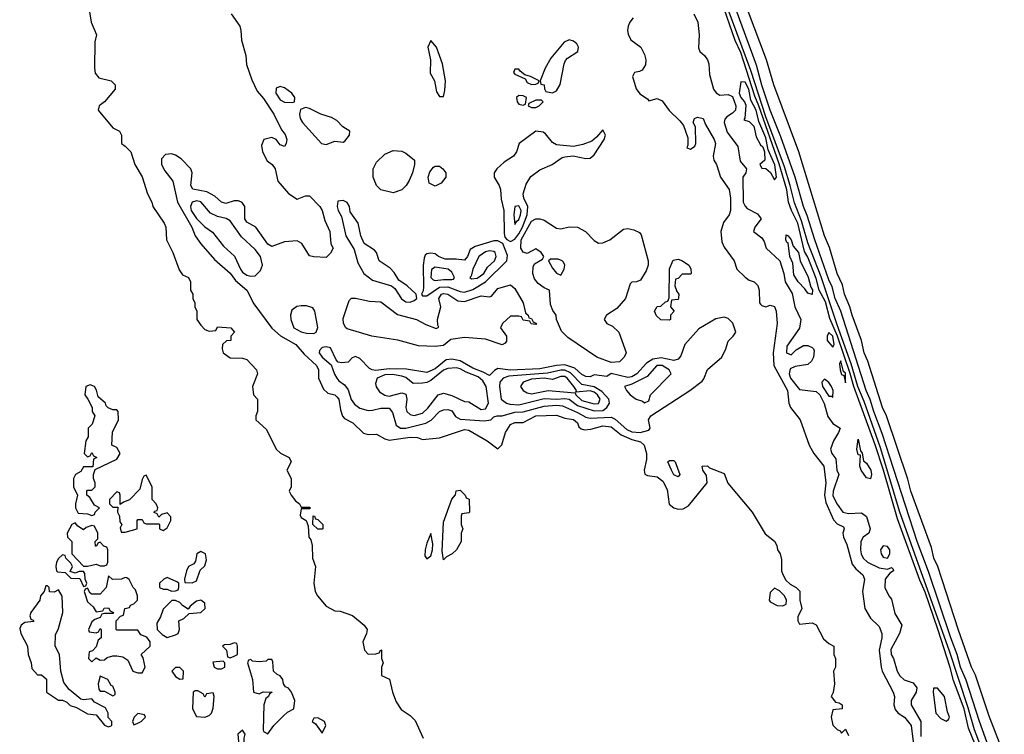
# Model space of a CAD drawing. Header units: inches. Extents: x 2789275 to 2951659, y 860290 to 1033804.
# Tile 236 of 256: x 2942385 to 2947088, y 931029 to 934442. Entities that reach past the tile are written whole.
import ezdxf

# ---------------------------------------------------------------- set-up
doc = ezdxf.new("R2010")
doc.units = ezdxf.units.IN
doc.header["$MEASUREMENT"] = 0
doc.layers.add('C9943', color=7, linetype='Continuous')

msp = doc.modelspace()

# ---------------------------------------------------------------- linework, layer by layer
at = {"layer": 'C9943', "color": 2}
for points, elevation in [([(2947026.6, 930930), (2946970, 931089.2), (2946906.9, 931286.9), (2946878.5, 931350), (2946863.5, 931410), (2946832.4, 931490), (2946727, 931807), (2946672.8, 931950), (2946504.6, 932464.6), (2946464.5, 932570), (2946448.2, 932628.2), (2946428.8, 932670), (2946307.2, 933050), (2946281, 933110), (2946265.9, 933165.9), (2946250, 933199.3), (2946182.6, 933390), (2946146.9, 933506.9), (2946128.5, 933550), (2946089.8, 933689.8), (2946021.5, 933881.5), (2945970, 934009.2), (2945930, 934129.2), (2945904.8, 934224.8), (2945630.9, 934970.9)], 6), ([(2946950, 930979.6), (2946917.5, 931057.5), (2946897.1, 931150), (2946845.3, 931285.3), (2946830, 931347.6), (2946771.2, 931531.2), (2946710, 931706.9), (2946684.3, 931764.3), (2946577.7, 932057.7), (2946511.3, 932290), (2946471.6, 932411.6), (2946369, 932689), (2946352.4, 932752.4), (2946290.9, 932930.9), (2946255, 933015), (2946234.3, 933094.3), (2946203.5, 933150), (2946190, 933206), (2946150, 933307), (2946133.8, 933333.8), (2946102.7, 933470), (2946072.1, 933530), (2946057.7, 933570), (2946050, 933629.4), (2946013.3, 933753.3), (2945916.6, 934030), (2945896.2, 934076.2), (2945830, 934284.4), (2945802.2, 934342.2), (2945737.6, 934530)], 14), ([(2946975.3, 930975.3), (2946945.3, 931050), (2946915.6, 931155.6), (2946824.9, 931430), (2946589.9, 932089.9), (2946496.3, 932396.3), (2946418.4, 932618.4), (2946388.9, 932690), (2946357.3, 932797.3), (2946290, 932983.5), (2946214.1, 933214.1), (2946150, 933376.3), (2946120.3, 933480.3), (2946086.3, 933566.3), (2946066.1, 933650), (2946038.1, 933738.1), (2945950, 933977.7), (2945878.3, 934198.3), (2945769.9, 934489.9)], 10), ([(2947088.4, 930930), (2947016, 931116), (2946950.7, 931310.7), (2946932.4, 931350), (2946870, 931526), (2946771, 931830), (2946752.4, 931870), (2946740.5, 931920.5), (2946642.2, 932190), (2946627, 932247), (2946525.7, 932550), (2946506, 932590), (2946436.4, 932810), (2946419.1, 932850), (2946405.7, 932910), (2946361, 933030), (2946350.8, 933070.8), (2946324.7, 933130), (2946315.5, 933175.5), (2946289.7, 933230), (2946254, 933354), (2946229.7, 933410), (2946107.1, 933810), (2945988.3, 934130), (2945952.6, 934250), (2945861.1, 934490)], 2), ([(2942718.8, 934478.8), (2942727.3, 934430), (2942752, 934370), (2942744.9, 934335.1), (2942743, 934210), (2942746.6, 934186.6), (2942764.1, 934164.1), (2942822, 934150), (2942841, 934130), (2942841, 934110), (2942790.5, 934049.5), (2942764.7, 934030), (2942761, 934010), (2942830, 933924.7), (2942862, 933910), (2942871.3, 933890), (2942872, 933850), (2942890, 933838), (2942916, 933810), (2942934.8, 933750), (2942970.7, 933690.7), (2942996, 933610), (2943016, 933570), (2943021, 933550), (2943074.8, 933470), (2943082.8, 933450), (2943086.8, 933390), (2943116.3, 933330), (2943147.1, 933247.1), (2943162.8, 933222.8), (2943192, 933210), (2943202, 933190), (2943202, 933150), (2943212, 933130), (2943212, 933110), (2943222, 933090), (2943222, 933070), (2943232, 933050), (2943232, 933010), (2943250, 932982), (2943270, 932962), (2943290, 932954), (2943322, 932958), (2943330, 932974), (2943394, 932970), (2943411.3, 932948.7), (2943394, 932930), (2943394, 932910), (2943372.7, 932907.3), (2943354, 932890), (2943352, 932870), (2943358, 932850), (2943390, 932826), (2943450, 932824.7), (2943470, 932818), (2943516, 932770), (2943521, 932750), (2943498, 932690), (2943502, 932650), (2943522, 932630), (2943522, 932570), (2943514, 932550), (2943514, 932530), (2943563.6, 932483.6), (2943610.9, 932390.9), (2943631.1, 932371.1), (2943672, 932350), (2943682, 932330), (2943662, 932290), (2943682, 932250), (2943682, 932210), (2943672, 932190), (2943682, 932170), (2943703.5, 932143.5), (2943722, 932130), (2943730, 932114), (2943770, 932114), (2943774, 932110), (2943770, 932106), (2943730, 932106), (2943725.4, 932074.6), (2943730, 932064.7), (2943754, 932050), (2943763.6, 932023.6), (2943766.8, 931970), (2943776.8, 931956.8), (2943782.8, 931930), (2943784, 931870), (2943798, 931830), (2943790.8, 931750), (2943797.3, 931710), (2943807.3, 931690), (2943850, 931641), (2943890, 931618), (2943916.9, 931616.9), (2943975.3, 931595.3), (2944031.3, 931550), (2944044.7, 931530), (2944042, 931510), (2944024.7, 931470), (2944032, 931430), (2944050, 931412), (2944087.3, 931412.7), (2944102, 931418), (2944110, 931432), (2944114, 931430), (2944114, 931390), (2944122, 931370), (2944114, 931350), (2944114, 931310), (2944151.6, 931291.6), (2944166, 931230), (2944183.5, 931183.5), (2944207.3, 931147.3), (2944250, 931118), (2944274, 931094), (2944312, 931010)], 2), ([(2943396, 934470), (2943436.3, 934410), (2943442, 934390), (2943444.1, 934344.1), (2943466, 934270), (2943468.3, 934228.3), (2943494.6, 934154.6), (2943519.8, 934099.8), (2943550, 934064.7), (2943599.1, 933990), (2943636.3, 933916.3), (2943653.2, 933893.2), (2943661, 933870), (2943658.8, 933850), (2943650, 933835.3), (2943630, 933844), (2943610, 933868.7), (2943590, 933879), (2943552, 933870), (2943539.8, 933840.2), (2943544.9, 933810), (2943567.2, 933767.2), (2943591, 933750), (2943606, 933730), (2943619.1, 933670), (2943670, 933611), (2943710, 933584.7), (2943750, 933601), (2943770, 933601), (2943819.1, 933550), (2943830.5, 933530), (2943842.8, 933482.8), (2943866.8, 933430), (2943871.3, 933371.3), (2943882, 933350), (2943870, 933326), (2943850, 933306), (2943790, 933308.7), (2943770, 933314), (2943732.9, 933372.9), (2943710, 933385.2), (2943650, 933380.7), (2943590, 933359), (2943570, 933369), (2943514, 933450), (2943470, 933474), (2943460.9, 933490), (2943461.6, 933550), (2943448.2, 933568.2), (2943430, 933575.8), (2943410, 933576.3), (2943370, 933564.5), (2943350, 933569.4), (2943318, 933598), (2943278.7, 933618.7), (2943212.9, 933632.9), (2943202.7, 933650), (2943209.2, 933710), (2943202.7, 933730), (2943156.9, 933776.9), (2943130, 933794.5), (2943110, 933800.9), (2943081.6, 933798.4), (2943063, 933777), (2943062.4, 933750), (2943079.2, 933719.2), (2943116.4, 933670), (2943139.3, 933570), (2943208.2, 933450), (2943223, 933410), (2943250, 933370.8), (2943315.8, 933295.8), (2943390, 933230.5), (2943416.7, 933196.7), (2943470.5, 933150), (2943503.9, 933083.9), (2943589, 932969), (2943631.4, 932931.4), (2943704.9, 932890), (2943744.3, 932844.3), (2943803, 932790), (2943812.2, 932770), (2943812.4, 932730), (2943836.5, 932676.5), (2943857.6, 932657.6), (2943890, 932650.4), (2943900.9, 932640.9), (2943910.3, 932630), (2943917.6, 932577.6), (2943928.1, 932548.1), (2943937.5, 932537.5), (2943976.1, 932516.1), (2944027.5, 932467.5), (2944050, 932461), (2944090, 932462.8), (2944130, 932439.1), (2944150, 932434), (2944250, 932448.2), (2944285.5, 932445.5), (2944310, 932436.3), (2944390, 932444.4), (2944510, 932484.9), (2944530, 932481.5), (2944550, 932470.2), (2944618.8, 932430), (2944670, 932392), (2944688.9, 932411.1), (2944705.1, 932470), (2944730, 932507.7), (2944750, 932518.4), (2944790, 932518.4), (2944850, 932550.2), (2944950, 932553.4), (2944990, 932538.4), (2945030, 932532.9), (2945050, 932516.3), (2945056.8, 932496.8), (2945067.1, 932487.1), (2945082.5, 932482.5), (2945114.2, 932485.8), (2945170, 932501.5), (2945210, 932497.3), (2945258.2, 932458.2), (2945310, 932436.2), (2945350, 932425.3), (2945368.8, 932410), (2945379.6, 932370), (2945378.7, 932341.3), (2945367.7, 932290), (2945371.1, 932271.1), (2945384, 932264), (2945430, 932259.1), (2945458, 932238), (2945478.3, 932198.3), (2945488.3, 932128.3), (2945510, 932110.7), (2945530, 932104), (2945554.8, 932105.2), (2945580.1, 932119.9), (2945669, 932230), (2945665.2, 932265.2), (2945648.7, 932290), (2945646, 932310), (2945670, 932311.3), (2945681, 932301), (2945750, 932274), (2945767.5, 932227.5), (2945884, 932090), (2945946.4, 931986.4), (2945991.3, 931951.3), (2946002, 931930), (2946004.7, 931910), (2946018, 931890), (2946023.6, 931863.6), (2946024.7, 931810), (2946031.1, 931791.1), (2946045.4, 931765.4), (2946065.4, 931745.4), (2946094, 931730), (2946111.6, 931711.6), (2946111.3, 931670), (2946122, 931630), (2946102, 931590), (2946102, 931570), (2946110, 931554), (2946170, 931561), (2946190, 931552), (2946224.5, 931484.5), (2946250, 931462), (2946274, 931450), (2946274, 931410), (2946282, 931390), (2946282, 931350), (2946272, 931330), (2946278, 931270), (2946271.6, 931228.4), (2946262, 931210), (2946282, 931182), (2946299.6, 931179.6), (2946314, 931170), (2946314, 931150), (2946270, 931146), (2946260.7, 931110), (2946270, 931072), (2946290, 931051.3), (2946304.7, 931044.7), (2946310, 931034), (2946330, 931054), (2946343.6, 931023.6)], 6), ([(2945315.8, 934450), (2945300.4, 934430), (2945292, 934410), (2945288.4, 934390), (2945291.8, 934371.8), (2945305.1, 934345.1), (2945353, 934310), (2945370, 934276), (2945375.5, 934250), (2945374.4, 934225.6), (2945358.8, 934201.2), (2945346, 934194), (2945322, 934190), (2945312, 934170), (2945330, 934112), (2945347.1, 934087.1), (2945383.6, 934063.6), (2945390, 934054), (2945430, 934064.7), (2945453.7, 934053.7), (2945487.9, 934007.9), (2945539.1, 933959.1), (2945556.8, 933936.8), (2945577.5, 933877.5), (2945577.3, 933842.7), (2945572, 933830), (2945590, 933824), (2945610, 933838), (2945615.1, 933850), (2945613.2, 933930), (2945602, 933950), (2945608, 933970), (2945623.7, 933976.3), (2945650.3, 933970.3), (2945661.7, 933941.7), (2945702.4, 933870), (2945708.2, 933850), (2945697, 933790), (2945701.3, 933770), (2945713.7, 933750), (2945733.4, 933690), (2945774.9, 933630), (2945780.9, 933590), (2945781.1, 933530), (2945773.7, 933510), (2945746.7, 933473.3), (2945734, 933430), (2945739.9, 933379.9), (2945750, 933354.8), (2945798, 933290), (2945811.3, 933250), (2945850, 933211.3), (2945870, 933198), (2945894, 933190), (2945911.6, 933171.6), (2945918, 933150), (2945918.8, 933090), (2945923.4, 933083.4), (2945930, 933076), (2945950, 933071), (2945970, 933078), (2945990, 933072), (2945998.8, 933050), (2946004, 932990), (2945984.6, 932850), (2945987, 932790), (2946053.4, 932670), (2946059.5, 932610), (2946067, 932590), (2946113.4, 932530), (2946155.8, 932410), (2946178.9, 932370), (2946226, 932310), (2946236, 932230), (2946230.2, 932170), (2946236.4, 932136.4), (2946272.4, 932052.4), (2946290, 932034.4), (2946319.8, 932019.8), (2946322.8, 932010), (2946317.1, 931990), (2946320.3, 931970), (2946335.8, 931935.8), (2946362, 931842), (2946378.5, 931818.5), (2946413, 931790), (2946420.5, 931770), (2946410.5, 931710), (2946422.4, 931630), (2946450, 931582.8), (2946490, 931544), (2946503.1, 931510), (2946503.1, 931490), (2946490.3, 931430), (2946499.5, 931350), (2946505.7, 931330), (2946557.1, 931230), (2946563.8, 931210), (2946561.1, 931170), (2946566.9, 931146.9), (2946582, 931130), (2946612.4, 931110), (2946644.2, 931070), (2946653, 930993)], 10), ([(2945605.5, 934470), (2945624.4, 934430), (2945630.3, 934369.7), (2945627.7, 934307.7), (2945634, 934290), (2945656.3, 934270), (2945670.4, 934250), (2945676.4, 934230), (2945679.9, 934179.9), (2945698.8, 934110), (2945712.1, 934092.1), (2945730, 934081.6), (2945770, 934084.9), (2945790, 934074.8), (2945806.4, 934030), (2945803.8, 934010), (2945790, 933994.5), (2945762.3, 933977.7), (2945753.7, 933966.3), (2945750.3, 933950), (2945764, 933904), (2945815.6, 933835.6), (2945826.2, 933766.2), (2945857.3, 933730), (2945854, 933710), (2945838.8, 933690), (2945841.6, 933570), (2945850, 933551), (2945860.4, 933540.4), (2945910, 933514.9), (2945927.7, 933490), (2945897.3, 933450), (2945890.7, 933430), (2945930, 933400.5), (2945941.8, 933381.8), (2945951.2, 933350), (2946016.5, 933290), (2946035.8, 933230), (2946041.3, 933190), (2946074.6, 933134.6), (2946088.5, 933070), (2946116.5, 933010), (2946110, 932969), (2946050, 932882), (2946047.3, 932850), (2946070, 932841), (2946094.8, 932865.2), (2946130, 932884.9), (2946150, 932885.5), (2946170, 932876.3), (2946177.3, 932870), (2946179.5, 932859.5), (2946177.6, 932830), (2946167.7, 932810), (2946150, 932794.5), (2946090, 932786), (2946065.8, 932774.2), (2946061.3, 932750), (2946067.4, 932730), (2946110, 932675.5), (2946190, 932666), (2946207.2, 932650), (2946227.9, 932607.9), (2946245.7, 932545.7), (2946270, 932513.7), (2946304, 932490), (2946297.1, 932470), (2946272.4, 932430), (2946258.8, 932390), (2946264.7, 932370), (2946284, 932344), (2946288.2, 932290), (2946297.3, 932270), (2946270.3, 932190), (2946270, 932166.8), (2946290, 932127.7), (2946317.3, 932090), (2946343.9, 932083.9), (2946405.8, 932085.8), (2946430, 932068.4), (2946447.4, 932010), (2946442, 931990), (2946414.8, 931970), (2946403, 931950), (2946401.6, 931910), (2946404.9, 931890), (2946414.9, 931870), (2946434.8, 931850), (2946490, 931824.4), (2946530, 931817.6), (2946550, 931826), (2946557.5, 931817.5), (2946559.1, 931810), (2946542, 931798), (2946519.3, 931770), (2946517.1, 931730), (2946537.3, 931690), (2946550, 931674.8), (2946565.8, 931605.8), (2946598.8, 931550), (2946587.3, 931510), (2946547, 931433), (2946548.7, 931410), (2946559.3, 931390), (2946576.4, 931330), (2946590, 931307.7), (2946610, 931288.2), (2946653.8, 931273.8), (2946670.6, 931250), (2946666.8, 931230), (2946642.8, 931190), (2946644, 931170), (2946690.3, 931090), (2946690, 931018)], 14)]:
    msp.add_lwpolyline(points, dxfattribs=dict(at, elevation=elevation))
for points, elevation in [([(2944350, 934342), (2944334.8, 934310), (2944348, 934250), (2944345.8, 934185.8), (2944366.8, 934150), (2944376.9, 934096.9), (2944390, 934074), (2944410, 934074), (2944416.5, 934103.5), (2944419, 934150), (2944405.2, 934230), (2944376, 934310)], 10), ([(2945010, 934345.2), (2944986.4, 934333.6), (2944922.7, 934257.3), (2944895.8, 934210), (2944872, 934150), (2944874, 934134), (2944891.3, 934130), (2944892, 934112), (2944898, 934098), (2944930, 934092), (2944950, 934102), (2944967.3, 934132.7), (2944985.4, 934230), (2944993, 934247), (2945002, 934258), (2945052, 934290), (2945055.1, 934310), (2945047, 934327), (2945030, 934339.3)], 10), ([(2944770, 934206), (2944750, 934206), (2944744.7, 934190), (2944750, 934182), (2944799.8, 934159.8), (2944810, 934142), (2944830, 934132), (2944850, 934134), (2944862, 934138), (2944866, 934150), (2944826, 934170), (2944798, 934178), (2944775.3, 934195.3)], 10), ([(2943630, 934122), (2943610, 934115.3), (2943608.9, 934090), (2943630, 934059.3), (2943650, 934048.2), (2943690, 934046), (2943698, 934050), (2943699, 934070), (2943685.2, 934090), (2943650, 934116.2)], 10), ([(2945830, 934145.2), (2945822.3, 934090), (2945829.5, 934069.5), (2945847.4, 934050), (2945853.6, 934033.6), (2945848.5, 933971.5), (2945843.6, 933963.6), (2945870, 933955.8), (2945892.7, 933932.7), (2945902.6, 933882.6), (2945924.3, 933844.3), (2945934.5, 933834.5), (2945942.8, 933810), (2945944, 933770), (2945921, 933750), (2945930, 933732), (2945950, 933731), (2945972, 933712), (2945990, 933676.3), (2946000.7, 933690), (2945992.2, 933747.8), (2945960.3, 933820.3), (2945950, 933877.6), (2945915.4, 933955.4), (2945903.7, 934010), (2945877.1, 934057.1), (2945868.9, 934110), (2945850, 934143.5)], 18), ([(2944770, 934079), (2944758, 934070), (2944761, 934050), (2944770, 934038), (2944790, 934034), (2944802, 934038), (2944806, 934070), (2944790, 934078)], 10), ([(2944878, 934058), (2944850, 934058), (2944818, 934042), (2944814, 934030), (2944830, 934022), (2944850, 934022), (2944866, 934030), (2944886, 934050)], 10), ([(2943750, 934022.7), (2943726.8, 934013.2), (2943722, 933990), (2943725.5, 933970), (2943736.3, 933950), (2943826.8, 933850), (2943850, 933844.9), (2943890, 933860.7), (2943930, 933857.3), (2943938.4, 933861.6), (2943961.2, 933890), (2943962, 933910), (2943929.6, 933929.6), (2943899.6, 933959.6), (2943874, 933974), (2943824, 933990), (2943770, 934018)], 10), ([(2945170, 933915.3), (2945139.9, 933880.1), (2945118, 933862), (2945075.2, 933844.8), (2945030, 933836), (2944950, 933844), (2944930, 933855.3), (2944897.2, 933897.2), (2944885.2, 933905.2), (2944850, 933909.2), (2944771, 933850), (2944758.4, 933810), (2944744.4, 933790), (2944698.9, 933761.1), (2944664.9, 933730), (2944652.4, 933710), (2944652.4, 933690), (2944676, 933650), (2944681.7, 933630), (2944684.9, 933584.9), (2944698.7, 933530), (2944699.9, 933419.9), (2944703.4, 933403.4), (2944712.1, 933392.1), (2944730, 933383), (2944750, 933392.9), (2944770, 933419.2), (2944787.3, 933450), (2944809.2, 933510), (2944811.8, 933550), (2944793.5, 933590), (2944789.8, 933610), (2944804.1, 933655.9), (2944826.6, 933693.4), (2944870, 933724.9), (2944929.4, 933750.6), (2944977.2, 933782.8), (2944990, 933786.8), (2945028.9, 933791.1), (2945090, 933778), (2945110, 933780.7), (2945130, 933796), (2945177.2, 933870), (2945184, 933890)], 10), ([(2944170, 933615.1), (2944110, 933628.3), (2944089.7, 933650), (2944074, 933690), (2944074.5, 933730), (2944090, 933760.7), (2944130, 933798.8), (2944170, 933817.3), (2944210, 933814), (2944230, 933804.9), (2944270.8, 933770), (2944271, 933750), (2944261, 933710), (2944246.4, 933673.6), (2944230.8, 933649.2), (2944210, 933629.2)], 6), ([(2944370, 933646), (2944341.5, 933661.5), (2944336, 933690), (2944344.5, 933715.5), (2944362, 933738), (2944370, 933742.8), (2944390, 933742), (2944406.8, 933730), (2944420.7, 933710), (2944421, 933690), (2944399.1, 933660.9)], 6), ([(2943230, 933576), (2943210, 933569.5), (2943200.8, 933550), (2943204.5, 933530), (2943230, 933491.8), (2943270, 933452), (2943306.7, 933426.7), (2943359.2, 933359.2), (2943411.7, 933311.7), (2943439.6, 933250), (2943450, 933236.5), (2943470, 933221.5), (2943490, 933216), (2943510, 933218.4), (2943536.4, 933243.6), (2943545.7, 933270), (2943535.6, 933310), (2943510, 933343.6), (2943444.7, 933404.7), (2943390, 933480.7), (2943372.2, 933492.2), (2943330, 933501.3), (2943297.2, 933517.2), (2943250, 933571.1)], 10), ([(2943930, 933578), (2943904.5, 933575.5), (2943901.6, 933550), (2943906.7, 933530), (2943922.4, 933502.4), (2943943.2, 933410), (2943983.5, 933343.5), (2944000.8, 933280.8), (2944029.3, 933229.3), (2944070, 933198.3), (2944162, 933170), (2944177.6, 933157.6), (2944209.2, 933109.2), (2944230, 933093.7), (2944250, 933093), (2944270, 933101), (2944282, 933110), (2944279, 933130), (2944235.6, 933170), (2944197.1, 933197.1), (2944174.3, 933234.3), (2944155.3, 933255.3), (2944102, 933290), (2944089.5, 933330), (2944080.5, 933340.5), (2944030, 933372.7), (2944015.4, 933410), (2944002.4, 933470), (2943964.5, 933524.5), (2943961.2, 933550), (2943950, 933568.7)], 10), ([(2944770, 933552.8), (2944750, 933548.7), (2944745.8, 933510), (2944750, 933462.8), (2944760.1, 933479.9), (2944770, 933486.8), (2944777.8, 933510), (2944780.4, 933530)], 14), ([(2944970, 933442), (2945010, 933453), (2945050, 933450.4), (2945087.3, 933430), (2945130, 933386.8), (2945150, 933374.8), (2945170, 933376.3), (2945204, 933390), (2945270, 933441.6), (2945290, 933444.4), (2945318.7, 933438.7), (2945345.2, 933425.2), (2945354, 933414), (2945386.8, 933290), (2945386.8, 933270), (2945378, 933242), (2945350, 933198), (2945330.9, 933189.1), (2945310, 933188.7), (2945300.7, 933179.3), (2945278.8, 933110), (2945237.5, 933062.5), (2945187.7, 933030), (2945177.3, 933010), (2945190, 932991), (2945217.6, 932977.6), (2945246.8, 932950), (2945276.3, 932870), (2945283, 932850), (2945273.4, 932830), (2945250, 932808), (2945210, 932804.4), (2945142.7, 932830), (2945004, 932924), (2944974, 932954), (2944948.7, 933010), (2944948, 933030), (2944932.3, 933052.3), (2944920.7, 933080.7), (2944915.3, 933150), (2944890, 933161.2), (2944862, 933182), (2944843.9, 933203.9), (2944835.8, 933230), (2944838, 933262), (2944843.9, 933276.1), (2944882, 933298), (2944889.2, 933310), (2944876.2, 933330), (2944850, 933347.3), (2944810, 933325.2), (2944790, 933332), (2944779.7, 933350), (2944781.3, 933390), (2944830, 933479.5), (2944850, 933490.6), (2944870, 933490.7), (2944890, 933483.8), (2944950, 933446)], 6), ([(2946170, 933129.4), (2946150, 933135.1), (2946136.2, 933156.2), (2946103.6, 933190), (2946083.1, 933223.1), (2946078.6, 933278.6), (2946063.5, 933310), (2946056, 933376), (2946050, 933377.2), (2946045.4, 933390), (2946046.5, 933413.5), (2946056.3, 933410), (2946070, 933390.8), (2946080.5, 933360.5), (2946104.9, 933330), (2946113.4, 933290), (2946151.7, 933211.7), (2946163.7, 933163.7), (2946171.9, 933151.9)], 14), ([(2944670, 933385.6), (2944650, 933385.4), (2944561.6, 933358.4), (2944536.7, 933343.3), (2944524.9, 933310), (2944510, 933292.7), (2944470, 933298), (2944417.5, 933297.5), (2944386, 933310), (2944370, 933323.7), (2944350, 933327.3), (2944330, 933323.7), (2944322.3, 933317.7), (2944317, 933303), (2944311.9, 933268.1), (2944314.5, 933165.5), (2944312.8, 933147.2), (2944304.7, 933130), (2944310, 933122), (2944330, 933122), (2944390, 933164.2), (2944430, 933165.9), (2944490, 933142.9), (2944510, 933139.7), (2944550, 933152.3), (2944609.9, 933190.1), (2944711.6, 933290), (2944715.8, 933315.8), (2944692.9, 933372.9)], 10), ([(2944630, 933338), (2944610, 933332.9), (2944578.7, 933310), (2944550.3, 933250), (2944542.5, 933217.5), (2944536, 933210), (2944543.8, 933203.8), (2944570, 933207.9), (2944602.6, 933230), (2944620, 933260), (2944653.3, 933290), (2944661.3, 933310), (2944656.3, 933330), (2944650, 933335.1)], 14), ([(2944370, 933259.7), (2944352.2, 933247.8), (2944349, 933210), (2944359.9, 933199.9), (2944370, 933195.8), (2944410, 933201.5), (2944450, 933200.5), (2944457.6, 933202.4), (2944462.7, 933210), (2944450, 933235.1), (2944432.7, 933250)], 14), ([(2944921.6, 933298.4), (2944911, 933290), (2944930, 933254.8), (2944950, 933230.7), (2944970, 933221), (2944986.6, 933250), (2944989.4, 933270), (2944982.9, 933282.9), (2944977.2, 933290), (2944957.7, 933297.7)], 6), ([(2945490, 933006), (2945448.4, 933008.4), (2945427.3, 933027.3), (2945418, 933050), (2945430, 933072), (2945447.3, 933072.7), (2945470, 933094), (2945482, 933098), (2945487.3, 933112.7), (2945488.7, 933251.3), (2945507.3, 933292.7), (2945530, 933298), (2945550.7, 933290.7), (2945582, 933270), (2945591.6, 933251.6), (2945592, 933230), (2945590, 933226), (2945550, 933226), (2945530, 933206), (2945518, 933202), (2945514, 933170), (2945523.6, 933143.6), (2945534, 933130), (2945532.7, 933112.7), (2945530, 933106), (2945498, 933102), (2945494, 933070), (2945512, 933050), (2945494, 933030), (2945494, 933010)], 6), ([(2944850, 932986), (2944828.4, 932988.4), (2944822, 933002), (2944790, 933006), (2944782, 933022), (2944770, 933026), (2944730, 933026), (2944692, 932990), (2944682, 932970), (2944711.3, 932930), (2944710, 932906), (2944703.6, 932896.4), (2944690, 932888.7), (2944610, 932915.3), (2944510, 932924.5), (2944445.2, 932914.8), (2944410, 932885.6), (2944370, 932880.5), (2944290, 932883.6), (2944191.6, 932911.6), (2944068, 932930), (2943950, 932965.1), (2943942.7, 932970), (2943932.7, 932990), (2943930, 933014), (2943959, 933101), (2943970, 933111.3), (2943988.9, 933111.1), (2944056.7, 933096.7), (2944110, 933093.4), (2944190, 933033), (2944281, 933010), (2944325.1, 932985.1), (2944374, 932966), (2944387.3, 932972.7), (2944382, 932982), (2944380.7, 933010), (2944396.2, 933070), (2944388.2, 933110), (2944400.9, 933130), (2944410, 933133.8), (2944430, 933131.3), (2944478.9, 933098.9), (2944510, 933095.3), (2944590, 933123.1), (2944630, 933118), (2944639, 933121), (2944670, 933158), (2944730, 933174.8), (2944750, 933158), (2944790.8, 933090), (2944802, 933042), (2944814, 933030), (2944818, 933018), (2944830, 933014), (2944838, 932998), (2944854, 932990)], 6), ([(2943755.8, 933075.8), (2943730, 933075.1), (2943708.9, 933071.1), (2943684.9, 933055.1), (2943679.3, 933030), (2943681.3, 933010), (2943694.8, 932970), (2943730, 932950.5), (2943756, 932944), (2943790, 932942.8), (2943802, 932950), (2943809, 932971), (2943794.5, 933050), (2943785.6, 933065.6)], 10), ([(2945750, 933021.2), (2945710, 933012.3), (2945630, 932965.4), (2945562, 932890), (2945543.1, 932836.9), (2945530, 932820.9), (2945510, 932813.3), (2945450, 932826.3), (2945410, 932820.3), (2945379.1, 932800.9), (2945333.1, 932750), (2945310, 932736.1), (2945290, 932733.1), (2945210, 932752.3), (2945190, 932738), (2945130, 932746), (2945110, 932736), (2945090, 932737), (2945070, 932746.3), (2945036.8, 932776.8), (2944990, 932793.5), (2944950, 932790.8), (2944870, 932774), (2944728.5, 932768.5), (2944670, 932775.1), (2944653.7, 932766.3), (2944630, 932742), (2944599, 932759), (2944550, 932777.1), (2944490, 932812.1), (2944450, 932821), (2944423, 932817), (2944370, 932774.5), (2944330, 932756.4), (2944232.8, 932772.8), (2944150, 932773.8), (2944086.2, 932766.2), (2944068.6, 932768.6), (2944056, 932776), (2944010, 932823.7), (2943990, 932832.3), (2943974, 932826), (2943954.4, 932805.6), (2943922, 932802), (2943906.3, 932806.3), (2943896.5, 932816.5), (2943870, 932874), (2943850, 932879.3), (2943830, 932876), (2943818, 932862), (2943816.3, 932850), (2943830.6, 932830), (2943873.7, 932793.7), (2943888.9, 932748.9), (2943900.5, 932730), (2943910, 932717.3), (2943937.4, 932697.4), (2943954.6, 932674.6), (2943968, 932628), (2943985.1, 932605.1), (2944010, 932587), (2944050, 932575.8), (2944070, 932576.4), (2944110, 932587), (2944150, 932585.5), (2944166, 932566), (2944184.4, 932504.4), (2944204.7, 932490), (2944230, 932490.3), (2944325.2, 932514.8), (2944351.2, 932528.8), (2944390, 932570.5), (2944410, 932578), (2944430, 932580.5), (2944450, 932573.4), (2944467.2, 932547.2), (2944490, 932533.1), (2944605.8, 932525.8), (2944635.3, 932530), (2944650, 932544.7), (2944666, 932550), (2944690, 932550.4), (2944750, 932566.4), (2944790, 932568.2), (2944890, 932595.9), (2944950, 932600.6), (2944977.8, 932597.8), (2945050, 932565.8), (2945090, 932542.8), (2945110, 932538), (2945210, 932544), (2945230, 932534.3), (2945285, 932485), (2945310, 932474), (2945349.7, 932470.3), (2945390, 932481), (2945397.2, 932490), (2945389.3, 932530), (2945399.5, 932550), (2945586.6, 932670), (2945644.5, 932715.5), (2945653.1, 932726.9), (2945670, 932770.6), (2945738.7, 932830), (2945758.7, 932870), (2945770, 932906.8), (2945794, 932930), (2945806, 932950), (2945791.5, 932991.5), (2945770, 933014)], 10), ([(2946250, 932947.6), (2946242, 932930), (2946242, 932910), (2946270, 932877.1), (2946276.1, 932890), (2946270, 932929.5)], 18), ([(2945454.5, 932790), (2945428.4, 932790), (2945381.8, 932738.2), (2945310, 932700.8), (2945274, 932690), (2945283.1, 932670), (2945301.1, 932650), (2945329.2, 932629.2), (2945359.5, 932619.5), (2945370, 932611), (2945390, 932622), (2945398.4, 932650), (2945496.9, 932750), (2945487.6, 932770)], 14), ([(2946307.9, 932812.1), (2946301.4, 932798.6), (2946304.7, 932770), (2946310, 932747.3), (2946322, 932742), (2946330, 932706.8), (2946330, 932752.7), (2946321, 932761)], 18), ([(2944470, 932778.2), (2944430, 932776.5), (2944410, 932768), (2944350, 932719.2), (2944330, 932708.6), (2944310, 932705.1), (2944264.7, 932704.7), (2944230, 932732.1), (2944210, 932739.8), (2944166.6, 932746.6), (2944130, 932746), (2944093.4, 932730), (2944084.8, 932704.8), (2944088.7, 932688.7), (2944104.8, 932664.8), (2944129, 932649), (2944150, 932644), (2944210, 932660.3), (2944230, 932653), (2944234.7, 932630), (2944230.3, 932590), (2944234.9, 932570), (2944250, 932556.4), (2944270, 932551.6), (2944310, 932562.8), (2944334.5, 932585.5), (2944384.7, 932650), (2944410, 932658.6), (2944450, 932646), (2944510, 932617.6), (2944530, 932615.8), (2944590, 932579.7), (2944610, 932583.6), (2944624.8, 932610), (2944613.8, 932690), (2944597.6, 932717.6), (2944575.8, 932735.8), (2944517.7, 932757.7), (2944490, 932774)], 14), ([(2944970, 932768.1), (2944905.9, 932754.1), (2944721.6, 932738.4), (2944694.9, 932730), (2944679, 932710), (2944676.5, 932690), (2944684.9, 932630), (2944710.3, 932610.3), (2944725.9, 932605.9), (2944770, 932601.8), (2944890, 932632), (2944950, 932629.5), (2944990, 932633), (2945010, 932629.2), (2945050, 932598.5), (2945130, 932574.3), (2945170, 932575), (2945190, 932589.1), (2945203, 932610), (2945199.7, 932630), (2945166.4, 932666.4), (2945130, 932688.6), (2945070, 932699.4), (2945015.8, 932755.8), (2944990, 932768)], 14), ([(2942722.8, 932697.2), (2942702, 932690), (2942696, 932650), (2942711.3, 932630), (2942731.3, 932590), (2942732, 932570), (2942744.7, 932550), (2942730.9, 932509.1), (2942712, 932490), (2942712, 932450), (2942702, 932430), (2942694, 932370), (2942710, 932354), (2942722, 932358), (2942730, 932374), (2942738, 932358), (2942754, 932350), (2942738, 932342), (2942734, 932306), (2942690, 932306), (2942676.9, 932283.1), (2942651.3, 932268.7), (2942642, 932250), (2942642, 932210), (2942662, 932170), (2942651.3, 932130), (2942651.3, 932110), (2942664.7, 932084.7), (2942710, 932082), (2942730, 932074), (2942742, 932078), (2942746, 932090), (2942766, 932110), (2942743.1, 932123.1), (2942720.4, 932160.4), (2942706, 932170), (2942706, 932190), (2942710, 932194), (2942730, 932194), (2942746, 932210), (2942746, 932230), (2942738, 932250), (2942738, 932270), (2942746, 932294), (2942850, 932342), (2942866, 932370), (2942850, 932398), (2942826, 932410), (2942828.9, 932471.1), (2942857.2, 932530), (2942855.3, 932570), (2942850, 932578), (2942830, 932578), (2942807.3, 932587.3), (2942798, 932598), (2942795.3, 932610), (2942760.2, 932640.2), (2942752.7, 932672.7), (2942742, 932690)], 2), ([(2944990, 932738.2), (2944970, 932738), (2944930, 932722.4), (2944889.8, 932729.8), (2944830, 932724), (2944790.4, 932710), (2944778, 932690), (2944790.5, 932670), (2944810, 932658.9), (2944830, 932654.2), (2944910.4, 932670.4), (2945038.8, 932658.8), (2945042, 932650), (2945070, 932622.9), (2945130, 932606.3), (2945150, 932608.1), (2945158, 932630), (2945146, 932650), (2945130, 932662.4), (2945110, 932669), (2945042, 932662), (2945044.5, 932670), (2945032, 932690), (2945001.1, 932730)], 18), ([(2946230, 932724.5), (2946217.1, 932710), (2946220.3, 932690), (2946250, 932643.7), (2946263.5, 932643.5), (2946270, 932638), (2946271.7, 932670), (2946263.5, 932690), (2946250, 932709.6)], 18), ([(2946450, 932249), (2946430, 932254), (2946404.2, 932290), (2946398.4, 932310), (2946402, 932362), (2946390, 932364), (2946384.4, 932390), (2946390, 932438), (2946402, 932382), (2946410, 932371.3), (2946415.3, 932335.3), (2946430, 932323.8), (2946451, 932290), (2946453.7, 932270)], 14), ([(2945530, 932258), (2945510, 932268), (2945498, 932290), (2945482, 932330), (2945490, 932336), (2945510, 932336), (2945516, 932330), (2945538, 932270)], 6), ([(2942990, 932266), (2942978, 932262), (2942970, 932246), (2942959.8, 932200.2), (2942910, 932148), (2942882, 932138), (2942866, 932126), (2942866, 932170), (2942862, 932182), (2942850, 932186), (2942814, 932150), (2942814, 932130), (2942830, 932114), (2942854, 932114), (2942852, 932090), (2942862, 932070), (2942863.6, 932043.6), (2942874, 932030), (2942864.7, 932015.3), (2942870, 931994), (2942890, 931994), (2942946, 932010), (2942946, 932050), (2942950, 932054), (2942970, 932054), (2942978, 932038), (2942990, 932034), (2943050, 932034), (2943054, 932030), (2943054, 932010), (2943070, 932002), (2943090, 932014), (2943108, 932050), (2943107.3, 932067.3), (2943090, 932086), (2943062, 932078), (2943050, 932066), (2943042, 932082), (2943027.3, 932087.3), (2943030, 932094), (2943042, 932098), (2943046, 932110), (2943038, 932130), (2943018, 932150), (2943018, 932210)], 2), ([(2944410, 931862), (2944403.5, 931903.5), (2944410, 932042), (2944450, 932151), (2944467, 932173), (2944470, 932192), (2944490, 932194), (2944514, 932170), (2944518, 932158), (2944531.6, 932151.6), (2944534, 932090), (2944530, 932086), (2944498, 932082), (2944494, 932070), (2944494, 932030), (2944502, 932010), (2944494, 931990), (2944494, 931950), (2944472, 931910), (2944451.3, 931890), (2944424, 931876)], 2), ([(2942650, 932038), (2942634, 932030), (2942612, 931990), (2942614, 931970), (2942634, 931950), (2942634, 931890), (2942690, 931832), (2942710, 931831.3), (2942750, 931842), (2942770, 931834), (2942790, 931834), (2942802, 931838), (2942806, 931850), (2942806, 931910), (2942802, 931922), (2942787.3, 931927.3), (2942770, 931946), (2942758, 931942), (2942752.7, 931927.3), (2942747.3, 931927.3), (2942746, 931950), (2942758, 931962), (2942758, 931990), (2942742, 932022), (2942730, 932026), (2942703.6, 932016.4), (2942690, 932006), (2942663.1, 932023.1)], 2), ([(2943810, 932008), (2943786, 932030), (2943787.3, 932072.7), (2943794, 932070), (2943798, 932058), (2943810, 932054), (2943834, 932030), (2943834, 932010), (2943830, 932008)], 2), ([(2944350, 931988), (2944330, 931942), (2944321.6, 931910), (2944320.5, 931880.5), (2944330, 931866), (2944350, 931881), (2944356.4, 931910), (2944358, 931938)], 6), ([(2943250, 931902), (2943232, 931890), (2943224.7, 931855.3), (2943216.9, 931843.1), (2943192, 931830), (2943182, 931810), (2943172, 931770), (2943174, 931754), (2943210, 931752), (2943230, 931762), (2943248, 931812), (2943270, 931834), (2943278, 931862), (2943273.2, 931890)], 2), ([(2946510, 931929.5), (2946497, 931910), (2946499.5, 931890), (2946510, 931874.9), (2946530, 931870.5), (2946541.1, 931890), (2946541.7, 931910), (2946530, 931926)], 18), ([(2942590, 931886), (2942570, 931868), (2942561, 931850), (2942558, 931830), (2942562, 931810), (2942565.4, 931805.4), (2942602, 931802), (2942630, 931774), (2942672.7, 931772.7), (2942690, 931734), (2942702, 931738), (2942706, 931750), (2942698, 931770), (2942696.4, 931796.4), (2942690, 931806), (2942670, 931806), (2942650, 931798), (2942626, 931806), (2942638, 931830), (2942630, 931846), (2942606, 931870), (2942602, 931882)], 2), ([(2942810, 931786), (2942798, 931730), (2942770, 931698), (2942730, 931698), (2942722, 931702), (2942710, 931726), (2942698, 931722), (2942694, 931710), (2942710, 931662), (2942736.9, 931636.9), (2942750, 931614), (2942782, 931618), (2942788.4, 931631.6), (2942810, 931632), (2942818, 931618), (2942834, 931610), (2942830, 931606), (2942790, 931606), (2942778, 931602), (2942770, 931586), (2942743.6, 931576.4), (2942730, 931566), (2942714, 931530), (2942718, 931518), (2942750, 931514), (2942762, 931518), (2942770, 931534), (2942774, 931530), (2942774, 931490), (2942761, 931479), (2942750, 931446), (2942732.7, 931427.3), (2942718, 931422), (2942714, 931390), (2942730, 931374), (2942750, 931394), (2942770, 931382), (2942790, 931384.7), (2942804, 931396), (2942830, 931402.8), (2942850, 931404), (2942878, 931398), (2942902, 931382), (2942926, 931330), (2942950, 931322.8), (2942970, 931322.8), (2942985.2, 931350), (2942974.6, 931394.6), (2942966, 931410), (2943008, 931450), (2943008.7, 931470), (2942992.5, 931492.5), (2942964, 931504), (2942950, 931526), (2942850, 931526), (2942846, 931530), (2942846, 931570), (2942867.3, 931592.7), (2942882, 931598), (2942888, 931630), (2942910, 931634), (2942915.3, 931644.7), (2942930, 931652), (2942948, 931670), (2942948.7, 931690), (2942939, 931719), (2942928, 931730), (2942908.4, 931768.4), (2942896.4, 931776.4), (2942890, 931778), (2942871, 931769), (2942828, 931768)], 2), ([(2943090, 931778), (2943074, 931770), (2943054, 931750), (2943054, 931730), (2943070, 931722), (2943090, 931722), (2943110, 931712), (2943130, 931714), (2943142, 931718), (2943146, 931730), (2943146, 931750), (2943136.4, 931756.4)], 2), ([(2942518, 931738), (2942510, 931738), (2942502, 931710), (2942484.7, 931690), (2942482, 931670), (2942438, 931610), (2942434, 931594), (2942438, 931578), (2942450, 931574), (2942452.7, 931567.3), (2942410, 931562), (2942392, 931550), (2942385.4, 931534.6), (2942391.3, 931510), (2942422, 931450), (2942426, 931410), (2942441, 931370), (2942442.8, 931342.8), (2942470, 931312), (2942490, 931312), (2942512.7, 931292.7), (2942514, 931230), (2942570, 931192), (2942590, 931192), (2942610, 931182), (2942626.4, 931166.4), (2942656, 931156), (2942710, 931126), (2942750, 931122), (2942790, 931072), (2942810, 931064.7), (2942826, 931070), (2942826, 931090), (2942808.4, 931108.4), (2942808, 931130), (2942795.3, 931155.3), (2942742, 931182), (2942730, 931198), (2942690, 931193.2), (2942677.2, 931197.2), (2942622, 931242), (2942596, 931276), (2942581.2, 931330), (2942576, 931410), (2942555.3, 931450), (2942556.4, 931503.6), (2942570, 931534), (2942591.8, 931610), (2942588.4, 931688.4), (2942570, 931718), (2942550, 931708), (2942528.4, 931708.4), (2942526, 931730)], 2), ([(2945990, 931726), (2945970, 931706), (2945964.7, 931670), (2945970, 931662), (2946003.6, 931643.6), (2946030, 931642), (2946046, 931650), (2946048, 931670), (2946038, 931690), (2946014.6, 931714.6)], 6), ([(2943250, 931669), (2943230, 931664), (2943199.6, 931640.4), (2943190, 931626), (2943163.1, 931643.1), (2943150, 931658), (2943130, 931668), (2943112.7, 931667.3), (2943070, 931626), (2943058, 931590), (2943040.7, 931559.3), (2943042.8, 931530), (2943065.8, 931505.8), (2943090, 931491), (2943130, 931504), (2943142, 931510), (2943148.7, 931530), (2943146, 931570), (2943170, 931582), (2943194.6, 931605.4), (2943250, 931610.8), (2943271.1, 931628.9), (2943270, 931655.3)], 2), ([(2943410, 931466), (2943390, 931458), (2943363.6, 931456.4), (2943354, 931450), (2943374, 931430), (2943378, 931398), (2943390, 931394), (2943410, 931402), (2943426, 931410), (2943426, 931450), (2943422, 931462)], 2), ([(2943358, 931378), (2943307.3, 931372.7), (2943314, 931350), (2943330, 931342), (2943350, 931342), (2943366, 931350), (2943366, 931370)], 2), ([(2943590, 931386), (2943570, 931386), (2943562, 931378), (2943530, 931374), (2943498, 931378), (2943490, 931386), (2943478, 931382), (2943474, 931370), (2943498, 931290), (2943502, 931230), (2943530, 931222), (2943548.7, 931231.3), (2943592, 931230), (2943578, 931222), (2943574, 931210), (2943561, 931199), (2943550.9, 931169.1), (2943547.7, 931050), (2943550, 931042), (2943570, 931031.3), (2943599, 931070), (2943644.1, 931115.9), (2943665.2, 931134.8), (2943695.3, 931150), (2943699, 931190), (2943684, 931230), (2943670, 931248.7), (2943655.3, 931255.3), (2943646, 931270), (2943642, 931290), (2943630, 931308), (2943614.6, 931314.6), (2943598, 931330), (2943595.3, 931375.3)], 2), ([(2943150, 931348), (2943130, 931348), (2943112, 931330), (2943130, 931304.7), (2943150, 931292), (2943166, 931294), (2943168, 931330)], 2), ([(2942770, 931306), (2942761, 931270), (2942763.6, 931243.6), (2942770, 931234), (2942790, 931234), (2942830, 931212), (2942842, 931218), (2942842, 931230), (2942830, 931258), (2942822, 931262), (2942806, 931290)], 2), ([(2943236.4, 931236.4), (2943223.6, 931236.4), (2943214, 931230), (2943211.3, 931150), (2943230, 931114), (2943270, 931111.3), (2943290, 931118), (2943302, 931130), (2943310, 931154), (2943314, 931210), (2943310, 931226), (2943278, 931222), (2943270, 931206), (2943262, 931222)], 2), ([(2946770, 931249.5), (2946750.8, 931249.2), (2946747.9, 931230), (2946761.3, 931130), (2946784.6, 931104.6), (2946810, 931090.8), (2946821.2, 931098.8), (2946826, 931110), (2946816.4, 931136.4), (2946802.6, 931210)], 18), ([(2942950, 931128), (2942932, 931110), (2942924.7, 931090), (2942930, 931074), (2942950, 931082), (2942966, 931090), (2942986, 931110), (2942982, 931122)], 2), ([(2943810, 931108), (2943790, 931106), (2943782, 931090), (2943798.8, 931078.8), (2943830, 931034), (2943848, 931070), (2943842, 931090)], 2), ([(2943450, 931048), (2943426.8, 931030), (2943430, 930994), (2943445.4, 930945.4), (2943443.6, 930903.6), (2943450, 930894), (2943458, 930930), (2943457.2, 931010), (2943462, 931030)], 2)]:
    msp.add_lwpolyline(points, close=True, dxfattribs=dict(at, elevation=elevation))

doc.saveas('drawing.dxf')
